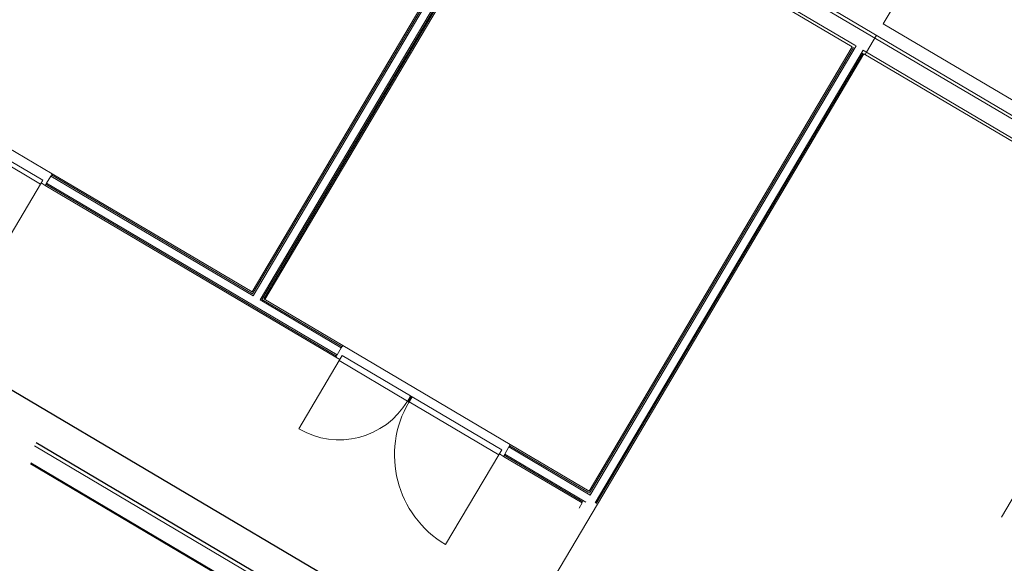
# Model space of a CAD drawing. Header units: metres. Extents: x 90929.1 to 91021.7, y 464820.1 to 464912.3.
# Tile 46 of 63: x 90995.8 to 91004.8, y 464887.5 to 464892.5. Entities that reach past the tile are written whole.
import ezdxf

# ---------------------------------------------------------------- set-up
doc = ezdxf.new("R2010")
doc.units = ezdxf.units.M
for name, color, linetype, lineweight in [('A-FLOR', 192, 'Continuous', 9), ('A-GENM', 13, 'Continuous', 9), ('A-WALL', 113, 'Continuous', 9), ('A-WALL-FNSH', 113, 'Continuous', 9)]:
    doc.layers.add(name, color=color, linetype=linetype, lineweight=lineweight)

# ---------------------------------------------------------------- blocks, each defined once
blk = doc.blocks.new('32_D - hout - rechtsdraaiend 90_-11732737-Situatie Nieuw')
at = {"layer": 'A-GENM'}
for p, q in [((-475, 947), (-475, -3)), ((475, -3), (-475, -3)), ((-475, -3), (-475, -43)), ((-475, -43), (475, -43)), ((475, -43), (475, -3))]:
    blk.add_line(p, q, dxfattribs=at)
blk.add_arc((-475, -3), 950, 360, 90, dxfattribs=at)
blk = doc.blocks.new('32_D- dubbele deur variabel - hout - A_ 930mm-12039342-Situatie Nieuw')
at = {"layer": 'A-GENM'}
for p, q in [((128, 0), (101, 0)), ((101, 0), (101, -3)), ((128, -3), (128, 0)), ((101, -3), (120, -3)), ((106, -57), (101, -57)), ((101, -57), (101, -60)), ((101, -60), (128, -60)), ((109, -3), (106, -3)), ((106, -3), (106, -57)), ((109, -57), (109, -3)), ((128, -57), (109, -57)), ((120, -3), (120, -57)), ((120, -57), (123, -57)), ((123, -3), (128, -3)), ((123, -57), (123, -3)), ((128, -60), (128, -57))]:
    blk.add_line(p, q, dxfattribs=at)
blk = doc.blocks.new('32_D - hout - rechtsdraaiend 90_-12039347-Situatie Nieuw')
at = {"layer": 'A-GENM'}
for p, q in [((-479, 955), (-479, -3)), ((479, -3), (-479, -3)), ((-479, -3), (-479, -57)), ((-479, -57), (479, -57)), ((479, -57), (479, -3))]:
    blk.add_line(p, q, dxfattribs=at)
blk.add_arc((-479, -3), 958, 360, 90, dxfattribs=at)
blk = doc.blocks.new('32_D - hout - linksdraaiend 90_-12039349-Situatie Nieuw')
at = {"layer": 'A-GENM'}
for p, q in [((364.5, 726), (364.5, -3)), ((364.5, -3), (-364.5, -3)), ((-364.5, -3), (-364.5, -57)), ((-364.5, -57), (364.5, -57)), ((364.5, -57), (364.5, -3))]:
    blk.add_line(p, q, dxfattribs=at)
blk.add_arc((364.5, -3), 729, 90, 180, dxfattribs=at)

msp = doc.modelspace()

# ---------------------------------------------------------------- linework, layer by layer
at = {"layer": 'A-FLOR'}
for p, q in [((91000.4508, 464894.0473), (90998.0319, 464889.9594)), ((90994.3506, 464892.1377), (90996.0745, 464891.1176)), ((90996.0108, 464891.0101), (90995.9738, 464891.032)), ((90998.7462, 464889.5367), (91000.2868, 464888.6252)), ((90998.7196, 464889.4072), (90998.6826, 464889.4291)), ((90999.359, 464889.0289), (90999.349, 464889.0348)), ((91000.2231, 464888.5176), (91000.1861, 464888.5395)), ((91001.0876, 464888.0787), (91000.1328, 464886.465)), ((91000.9204, 464888.0417), (91000.9482, 464888.0886))]:
    msp.add_line(p, q, dxfattribs=at)
at = {"layer": 'A-WALL'}
for p, q in [((91000.1795, 464894.2369), (91003.4542, 464892.2992)), ((91005.1789, 464891.4879), (91000.4261, 464894.3002)), ((91003.6535, 464892.3905), (91003.5618, 464892.2356)), ((91003.5403, 464892.2483), (91005.2422, 464891.2413)), ((90996.0617, 464891.0961), (90996.0235, 464891.0316)), ((90998.6953, 464889.4507), (90998.7335, 464889.5152)), ((91003.0674, 464884.3798), (90995.9127, 464888.6133)), ((91000.2741, 464888.6036), (91000.2359, 464888.5391)), ((91003.1287, 464884.1692), (90995.88, 464888.4583))]:
    msp.add_line(p, q, dxfattribs=at)
at = {"layer": 'A-WALL', "lineweight": 25}
for p, q in [((91000.2962, 464886.4082), (90994.8571, 464889.6266)), ((90995.9277, 464888.6445), (91000.1435, 464886.15))]:
    msp.add_line(p, q, dxfattribs=at)
at = {"layer": 'A-WALL-FNSH'}
for p, q in [((91000.1453, 464894.2281), (91003.4307, 464892.2841)), ((91000.4121, 464894.2765), (91005.1649, 464891.4642)), ((91003.7158, 464892.4959), (91004.7266, 464894.2041)), ((91000.3325, 464894.1174), (90997.9136, 464890.0294)), ((91000.3432, 464894.111), (90997.918, 464890.0123)), ((91000.354, 464894.1046), (90997.9224, 464889.9952)), ((91000.4185, 464894.0664), (90997.9869, 464889.957)), ((91000.4293, 464894.0601), (90998.004, 464889.9614)), ((90998.0212, 464889.9657), (91000.4401, 464894.0537)), ((91007.5673, 464892.6327), (91004.8009, 464887.9575)), ((91005.1122, 464891.6697), (91003.7158, 464892.4959)), ((91003.4307, 464892.2841), (91001.0118, 464888.1961)), ((91001.0162, 464888.179), (91003.4415, 464892.2777)), ((91001.0206, 464888.1619), (91003.465, 464892.2929)), ((91001.0661, 464888.0914), (91003.5295, 464892.2547)), ((91003.4542, 464892.2992), (91003.465, 464892.2929)), ((91003.5295, 464892.2547), (91003.5403, 464892.2483)), ((91003.5618, 464892.2356), (91003.5491, 464892.2141)), ((91001.0768, 464888.0851), (91003.5276, 464892.2268)), ((91001.0876, 464888.0787), (91003.5383, 464892.2204)), ((91003.5383, 464892.2204), (91005.251, 464891.2071)), ((90996.0745, 464891.1176), (90996.0617, 464891.0961)), ((90997.9224, 464889.9952), (90996.0617, 464891.0961)), ((90997.918, 464890.0123), (90996.0681, 464891.1069)), ((90997.9136, 464890.0294), (90996.0745, 464891.1176)), ((90996.0235, 464891.0316), (90996.0108, 464891.0101)), ((90996.0108, 464891.0101), (90998.6826, 464889.4291)), ((90998.6889, 464889.4399), (90996.0172, 464891.0208)), ((90998.6953, 464889.4507), (90996.0235, 464891.0316)), ((90998.7335, 464889.5152), (90997.9869, 464889.957)), ((90998.7399, 464889.526), (90998.004, 464889.9614)), ((90998.7462, 464889.5367), (90998.0212, 464889.9657)), ((90998.7335, 464889.5152), (90998.7462, 464889.5367)), ((90998.6826, 464889.4291), (90998.6953, 464889.4507)), ((91000.2868, 464888.6252), (91000.2741, 464888.6036)), ((91001.0055, 464888.1854), (91000.2804, 464888.6144)), ((91001.0118, 464888.1961), (91000.2868, 464888.6252)), ((91000.2359, 464888.5391), (91000.2231, 464888.5176)), ((91000.9545, 464888.0993), (91000.2295, 464888.5283)), ((91000.9824, 464888.0973), (91000.2359, 464888.5391)), ((91001.0206, 464888.1619), (91000.2741, 464888.6036)), ((90995.8762, 464888.449), (91003.1236, 464884.1606)), ((91000.2231, 464888.5176), (91000.9482, 464888.0886))]:
    msp.add_line(p, q, dxfattribs=at)

# ---------------------------------------------------------------- block references
at = {"layer": 'A-GENM', "xscale": 0.001, "yscale": 0.001, "zscale": 0.001, "rotation": 149.3867000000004}
for name, p in [('32_D - hout - rechtsdraaiend 90_-11732737-Situatie Nieuw', (90995.5578, 464891.2618)), ('32_D - hout - linksdraaiend 90_-12039349-Situatie Nieuw', (90999.0262, 464889.2096)), ('32_D - hout - rechtsdraaiend 90_-12039347-Situatie Nieuw', (90999.7667, 464888.7714)), ('32_D- dubbele deur variabel - hout - A_ 930mm-12039342-Situatie Nieuw', (90999.4457, 464888.9613))]:
    msp.add_blockref(name, p, dxfattribs=at)

doc.saveas('drawing.dxf')
